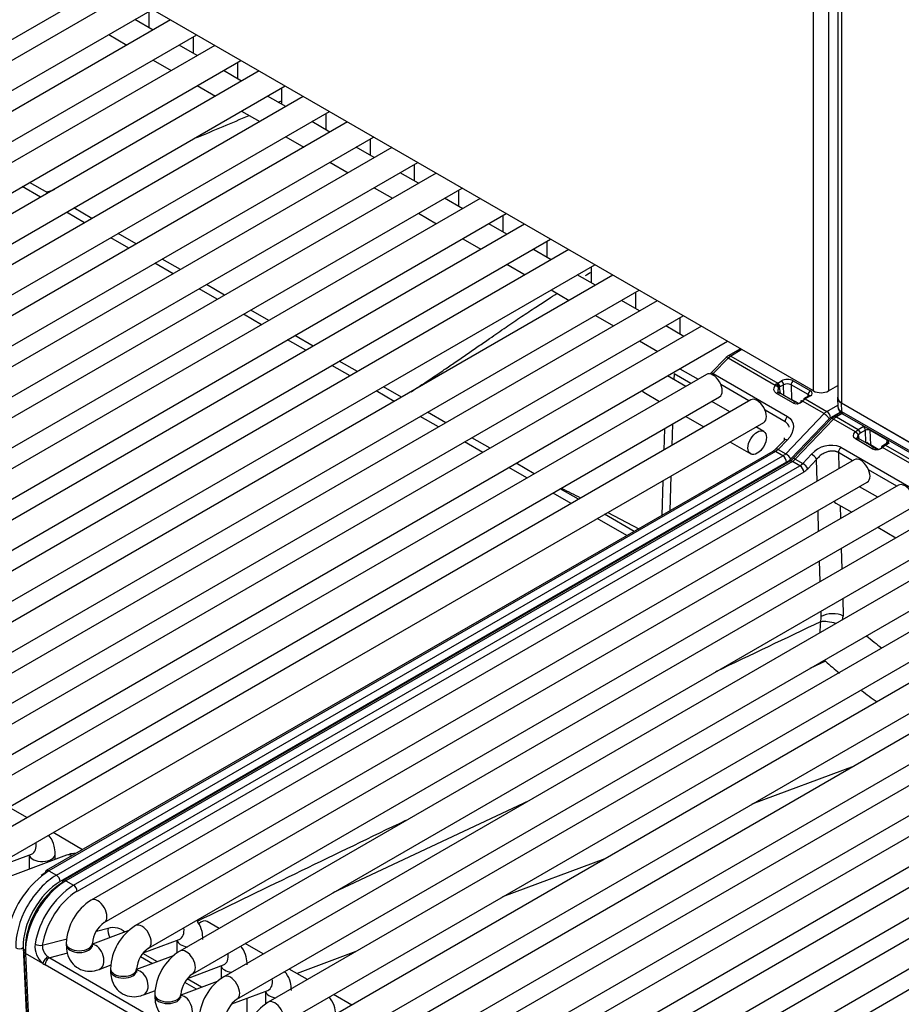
# Model space of a CAD drawing. Header units: millimetres. Extents: x 0 to 287, y 0 to 200.
# Tile 52 of 68: x 214 to 223, y 98 to 107. Entities that reach past the tile are written whole.
import ezdxf

# ---------------------------------------------------------------- set-up
doc = ezdxf.new("R2010")
doc.units = ezdxf.units.MM
doc.layers.add('130.193_BW4C_CTM', color=7, linetype='Continuous')
doc.layers.add('Défaut', color=7, linetype='Continuous')

# ---------------------------------------------------------------- blocks, each defined once
blk = doc.blocks.new('SE3')
at = {"layer": '130.193_BW4C_CTM', "color": 7, "linetype": 'Continuous'}
for p, q in [((221.8098, 103.4985), (221.8098, 111.0594)), ((221.9512, 110.9997), (221.9512, 103.4985)), ((222.0429, 110.9604), (222.0429, 103.4333)), ((222.0781, 110.9234), (222.0781, 103.3844)), ((221.8098, 103.4985), (210.0718, 110.2753)), ((207.2241, 102.8903), (215.0436, 107.4049)), ((215.2179, 107.3043), (207.5234, 102.8619)), ((207.6484, 102.6454), (215.4679, 107.1599)), ((215.4335, 107.1401), (215.4335, 106.9852)), ((215.6422, 107.0593), (207.9477, 102.6169)), ((215.4737, 106.9621), (215.2994, 107.0627)), ((208.0727, 102.4004), (215.8922, 106.915)), ((215.0494, 106.9183), (215.2237, 106.8177)), ((215.8578, 106.8952), (215.8578, 106.7403)), ((216.0664, 106.8144), (208.3719, 102.372)), ((215.8979, 106.7171), (215.7237, 106.8177)), ((208.4969, 102.1555), (216.3164, 106.67)), ((215.4737, 106.6734), (215.6479, 106.5728)), ((216.4907, 106.5694), (208.7962, 102.127)), ((216.3222, 106.4722), (216.1479, 106.5728)), ((216.2821, 106.6502), (216.2821, 106.4953)), ((208.9212, 101.9105), (216.7407, 106.4251)), ((215.8979, 106.4284), (216.0722, 106.3278)), ((216.7063, 106.4053), (216.7063, 106.2504)), ((216.915, 106.3245), (209.2205, 101.8821)), ((216.7465, 106.2272), (216.5722, 106.3278)), ((209.3455, 101.6656), (217.165, 106.1801)), ((216.3222, 106.1835), (216.4965, 106.0829)), ((217.1306, 106.1603), (217.1306, 106.0054)), ((217.3392, 106.0795), (209.6447, 101.6371)), ((217.1707, 105.9823), (216.9965, 106.0829)), ((209.7697, 101.4206), (217.5892, 105.9352)), ((216.7465, 105.9385), (216.9207, 105.8379)), ((217.5549, 105.9154), (217.5549, 105.7605)), ((217.7635, 105.8346), (210.069, 101.3922)), ((217.595, 105.7373), (217.4207, 105.8379)), ((210.194, 101.1757), (218.0135, 105.6903)), ((217.1707, 105.6936), (217.345, 105.593)), ((217.9791, 105.6704), (217.9791, 105.5155)), ((218.1878, 105.5896), (210.4933, 101.1472)), ((218.0193, 105.4924), (217.845, 105.593)), ((210.6183, 100.9307), (218.4378, 105.4453)), ((214.393, 105.3584), (214.2188, 105.459)), ((214.393, 105.3584), (214.2188, 105.459)), ((214.4632, 105.3989), (214.289, 105.4995)), ((214.4632, 105.3989), (214.289, 105.4995)), ((217.595, 105.4486), (217.7693, 105.348)), ((218.612, 105.3447), (210.9175, 100.9023)), ((218.4435, 105.2474), (218.2693, 105.348)), ((218.4034, 105.4255), (218.4034, 105.2706)), ((214.8875, 105.1539), (214.7132, 105.2545)), ((214.8875, 105.1539), (214.7132, 105.2545)), ((211.0425, 100.6858), (218.862, 105.2004)), ((214.8173, 105.1134), (214.643, 105.214)), ((214.8173, 105.1134), (214.643, 105.214)), ((218.0193, 105.2037), (218.1935, 105.1031)), ((218.8277, 105.1805), (218.8277, 105.0256)), ((219.0363, 105.0997), (211.3418, 100.6573)), ((218.8678, 105.0025), (218.6935, 105.1031)), ((215.2416, 104.8685), (215.0673, 104.9691)), ((215.2416, 104.8685), (215.0673, 104.9691)), ((215.3118, 104.909), (215.1375, 105.0096)), ((215.3118, 104.909), (215.1375, 105.0096)), ((218.4435, 104.9587), (218.6178, 104.8581)), ((211.4668, 100.4408), (219.2863, 104.9554)), ((219.2519, 104.9356), (219.2519, 104.7807)), ((219.4606, 104.8548), (211.7661, 100.4124)), ((219.2921, 104.7575), (219.1178, 104.8581)), ((211.8911, 100.1959), (219.7106, 104.7105)), ((215.6658, 104.6235), (215.4916, 104.7241)), ((215.6658, 104.6235), (215.4916, 104.7241)), ((215.736, 104.664), (215.5618, 104.7646)), ((215.736, 104.664), (215.5618, 104.7646)), ((218.8678, 104.7138), (219.0421, 104.6132)), ((219.6762, 104.6906), (219.6762, 104.5358)), ((219.8848, 104.6099), (212.1903, 100.1674)), ((219.7163, 104.5126), (219.5421, 104.6132)), ((216.1603, 104.4191), (215.986, 104.5197)), ((216.1603, 104.4191), (215.986, 104.5197)), ((212.3153, 99.9509), (220.1348, 104.4655)), ((216.0901, 104.3786), (215.9158, 104.4792)), ((216.0901, 104.3786), (215.9158, 104.4792)), ((219.2921, 104.4688), (219.4663, 104.3682)), ((220.1004, 104.4457), (220.1004, 104.2908)), ((220.3091, 104.3649), (212.6146, 99.9225)), ((220.1406, 104.2676), (219.9663, 104.3682)), ((212.7396, 99.706), (220.5591, 104.2206)), ((216.5144, 104.1336), (216.3401, 104.2342)), ((216.5144, 104.1336), (216.3401, 104.2342)), ((216.5846, 104.1741), (216.4103, 104.2747)), ((216.5846, 104.1741), (216.4103, 104.2747)), ((219.7163, 104.2239), (219.8906, 104.1233)), ((220.5247, 104.2007), (220.5247, 104.0459)), ((220.7333, 104.12), (213.0388, 99.6775)), ((220.5649, 104.0227), (220.3906, 104.1233)), ((217.0088, 103.9292), (216.8346, 104.0298)), ((217.0088, 103.9292), (216.8346, 104.0298)), ((213.1638, 99.461), (220.9834, 103.9756)), ((216.9386, 103.8887), (216.7644, 103.9893)), ((216.9386, 103.8887), (216.7644, 103.9893)), ((220.1406, 103.9789), (220.3149, 103.8783)), ((221.0158, 103.8339), (220.9892, 103.8127)), ((221.0158, 103.8339), (220.9892, 103.8127)), ((221.1077, 103.9039), (220.9908, 103.8364)), ((221.1077, 103.9039), (220.9908, 103.8364)), ((221.1223, 103.8954), (221.0158, 103.8339)), ((221.1223, 103.8954), (221.0158, 103.8339)), ((221.0158, 103.8339), (221.4653, 103.5744)), ((221.0158, 103.8339), (221.4653, 103.5744)), ((217.3629, 103.6437), (217.1886, 103.7443)), ((217.3629, 103.6437), (217.1886, 103.7443)), ((217.4331, 103.6842), (217.2588, 103.7849)), ((217.4331, 103.6842), (217.2588, 103.7849)), ((220.9667, 103.8175), (220.8228, 103.6705)), ((220.9667, 103.8175), (220.8228, 103.6705)), ((220.9892, 103.8127), (220.8453, 103.6657)), ((220.9892, 103.8127), (220.8453, 103.6657)), ((221.4401, 103.5524), (220.9892, 103.8127)), ((221.4401, 103.5524), (220.9892, 103.8127)), ((220.7817, 103.658), (213.4631, 99.4326)), ((220.5825, 103.543), (220.4083, 103.6436)), ((220.4718, 103.6626), (220.4701, 103.6079)), ((220.4718, 103.6626), (220.4701, 103.6079)), ((220.6308, 103.5708), (220.4718, 103.6626)), ((220.6308, 103.5708), (220.4718, 103.6626)), ((220.5272, 103.7123), (220.7015, 103.6117)), ((220.5272, 103.7123), (220.7015, 103.6117)), ((220.8453, 103.6657), (221.5579, 103.2543)), ((220.8453, 103.6657), (221.5579, 103.2543)), ((217.8573, 103.4393), (217.6831, 103.5399)), ((217.8573, 103.4393), (217.6831, 103.5399)), ((221.1896, 103.4036), (220.9195, 103.5595)), ((221.1896, 103.4036), (220.9195, 103.5595)), ((221.4401, 103.5524), (221.4549, 103.5675)), ((221.4401, 103.5524), (221.4549, 103.5675)), ((221.4653, 103.5744), (221.501, 103.595)), ((221.4653, 103.5744), (221.501, 103.595)), ((221.5222, 103.5592), (221.4865, 103.5385)), ((221.5222, 103.5592), (221.4865, 103.5385)), ((221.5253, 103.4547), (221.5222, 103.5592)), ((221.5253, 103.4547), (221.5222, 103.5592)), ((221.593, 103.5583), (221.5972, 103.4162)), ((221.7569, 103.4636), (221.593, 103.5583)), ((221.593, 103.5583), (221.5972, 103.4162)), ((221.7569, 103.4636), (221.593, 103.5583)), ((221.6142, 103.595), (221.7781, 103.5004)), ((221.6142, 103.595), (221.7781, 103.5004)), ((221.9512, 103.4985), (222.0429, 103.5514)), ((217.7872, 103.3988), (217.6129, 103.4994)), ((217.7872, 103.3988), (217.6129, 103.4994)), ((220.1806, 103.4864), (220.3325, 103.3986)), ((221.6162, 103.3816), (221.453, 103.4752)), ((221.6162, 103.3816), (221.453, 103.4752)), ((221.6391, 103.3895), (221.4759, 103.4831)), ((221.6391, 103.3895), (221.4759, 103.4831)), ((221.4792, 103.5337), (221.4874, 103.4765)), ((221.4792, 103.5337), (221.4874, 103.4765)), ((221.7632, 103.4529), (221.7133, 103.424)), ((221.7632, 103.4529), (221.7133, 103.424)), ((221.7782, 103.4514), (221.7283, 103.4226)), ((221.7782, 103.4514), (221.7283, 103.4226)), ((221.7565, 103.449), (221.7569, 103.4636)), ((221.7565, 103.449), (221.7569, 103.4636)), ((213.5881, 99.2161), (220.9067, 103.4414)), ((221.2059, 103.413), (213.8874, 99.1876)), ((224.8511, 103.3905), (215.7294, 98.1241)), ((221.0068, 103.298), (220.8325, 103.3986)), ((221.6616, 103.3803), (221.5972, 103.4162)), ((221.6616, 103.3803), (221.5972, 103.4162)), ((221.6882, 103.4043), (221.686, 103.4021)), ((221.6882, 103.4043), (221.686, 103.4021)), ((221.7016, 103.4014), (221.6995, 103.3992)), ((221.7016, 103.4014), (221.6995, 103.3992)), ((221.7283, 103.4226), (221.7016, 103.4014)), ((221.7283, 103.4226), (221.7016, 103.4014)), ((221.9098, 103.2812), (221.7016, 103.4014)), ((221.9098, 103.2812), (221.7016, 103.4014)), ((221.7283, 103.4226), (221.9362, 103.3025)), ((221.7283, 103.4226), (221.9362, 103.3025)), ((221.9362, 103.3025), (222.0414, 103.3632)), ((221.9362, 103.3025), (222.0414, 103.3632)), ((222.0395, 103.4326), (222.0419, 103.3427)), ((222.8433, 102.941), (222.0747, 103.3847)), ((222.0747, 103.3847), (222.0769, 103.3023)), ((222.0781, 103.3844), (222.8447, 102.9418)), ((218.2816, 103.1943), (218.1073, 103.295)), ((218.2816, 103.1943), (218.1073, 103.295)), ((221.5358, 103.2037), (221.3438, 103.3145)), ((221.5358, 103.2037), (221.3438, 103.3145)), ((221.5415, 102.8968), (221.9098, 103.2812)), ((221.5415, 102.8968), (221.9098, 103.2812)), ((222.0667, 103.2961), (221.9716, 103.2412)), ((222.0667, 103.2961), (221.9716, 103.2412)), ((222.0717, 103.2914), (222.0032, 103.2519)), ((222.0845, 103.2819), (222.0282, 103.2494)), ((222.0769, 103.3023), (222.8789, 102.8393)), ((222.0872, 103.28), (222.8893, 102.8169)), ((214.0124, 98.9711), (221.3309, 103.1965)), ((215.8544, 97.9076), (224.9761, 103.174)), ((218.2114, 103.1538), (218.0372, 103.2544)), ((218.2114, 103.1538), (218.0372, 103.2544)), ((220.4569, 103.1818), (220.4506, 102.9769)), ((220.4569, 103.1818), (220.4506, 102.9769)), ((220.5825, 103.2543), (220.7568, 103.1537)), ((221.9584, 103.2306), (221.5901, 102.8462)), ((221.9584, 103.2306), (221.5901, 102.8462)), ((221.9788, 103.2325), (221.6105, 102.8481)), ((222.0017, 103.2282), (221.6334, 102.8437)), ((222.0032, 103.2519), (221.9788, 103.2325)), ((222.2098, 103.108), (222.0017, 103.2282)), ((222.0282, 103.2494), (222.2362, 103.1293)), ((225.2753, 103.1456), (216.1536, 97.8792)), ((220.3791, 103.1368), (220.3727, 102.932)), ((220.3791, 103.1368), (220.3727, 102.932)), ((221.3309, 103.1109), (221.2568, 103.1537)), ((222.2077, 103.1058), (222.2098, 103.108)), ((222.2098, 103.108), (222.2362, 103.1293)), ((222.2362, 103.1293), (222.2861, 103.1581)), ((222.2389, 103.0785), (222.2369, 103.0763)), ((222.2369, 103.0763), (222.2418, 103.0414)), ((222.3073, 103.1223), (222.2574, 103.0934)), ((222.3109, 103.0013), (222.3073, 103.1223)), ((222.3497, 103.1214), (222.3539, 102.9825)), ((222.5136, 103.0267), (222.3497, 103.1214)), ((218.6357, 102.9089), (218.4614, 103.0095)), ((218.6357, 102.9089), (218.4614, 103.0095)), ((218.7059, 102.9494), (218.5316, 103.05)), ((218.7059, 102.9494), (218.5316, 103.05)), ((221.0068, 103.0094), (221.2059, 102.8944)), ((221.5335, 103.0309), (221.4473, 102.9429)), ((221.5335, 103.0309), (221.4473, 102.9429)), ((221.556, 103.0261), (221.4698, 102.9382)), ((221.556, 103.0261), (221.4698, 102.9382)), ((221.5303, 103.0277), (221.531, 103.0477)), ((221.5303, 103.0277), (221.531, 103.0477)), ((222.3724, 102.9444), (222.2099, 103.0388)), ((222.2331, 103.0465), (222.23, 103.0502)), ((222.3954, 102.9522), (222.2329, 103.0466)), ((222.3216, 103.0054), (222.3127, 103.0003)), ((222.3216, 103.0054), (222.3785, 102.962)), ((222.4283, 102.938), (222.3539, 102.9825)), ((222.3555, 102.9796), (222.4109, 102.9453)), ((222.4739, 102.9722), (222.4614, 102.963)), ((222.4841, 102.979), (222.4739, 102.9722)), ((222.5199, 102.9996), (222.4841, 102.979)), ((222.5349, 102.9981), (222.4991, 102.9775)), ((222.4991, 102.9775), (222.9486, 102.718)), ((222.5127, 102.9955), (222.5136, 103.0267)), ((221.418, 102.9195), (214.4496, 98.8963)), ((221.418, 102.9195), (214.4496, 98.8963)), ((221.443, 102.9171), (214.4746, 98.8939)), ((221.443, 102.9171), (214.4746, 98.8939)), ((216.2786, 97.6627), (225.4003, 102.9291)), ((225.6996, 102.9006), (216.5779, 97.6342)), ((221.4473, 102.9429), (221.418, 102.9195)), ((221.4473, 102.9429), (221.418, 102.9195)), ((221.4698, 102.9382), (221.443, 102.9171)), ((221.4698, 102.9382), (221.443, 102.9171)), ((221.515, 102.8755), (221.443, 102.9171)), ((221.515, 102.8755), (221.443, 102.9171)), ((221.4698, 102.9382), (221.5415, 102.8968)), ((221.4698, 102.9382), (221.5415, 102.8968)), ((221.705, 102.8023), (221.7888, 102.8917)), ((222.1831, 102.83), (222.0476, 102.9082)), ((222.0476, 102.9082), (222.0522, 102.7544)), ((222.0697, 102.9588), (222.7823, 102.5474)), ((222.4007, 102.9452), (222.4086, 102.9391)), ((222.4887, 102.9706), (222.4713, 102.957)), ((222.9222, 102.6967), (222.4713, 102.957)), ((214.5466, 98.8523), (221.515, 102.8755)), ((214.5466, 98.8523), (221.515, 102.8755)), ((221.5503, 102.8143), (214.5819, 98.7911)), ((221.5503, 102.8143), (214.5819, 98.7911)), ((221.5819, 102.8249), (214.6135, 98.8017)), ((221.6069, 102.8225), (214.6385, 98.7993)), ((222.1994, 102.8394), (214.8809, 98.614)), ((219.1301, 102.7044), (218.9559, 102.8051)), ((219.1301, 102.7044), (218.9559, 102.8051)), ((221.6788, 102.7809), (221.6069, 102.8225)), ((221.6334, 102.8437), (221.705, 102.8023)), ((221.6788, 102.7809), (221.705, 102.8023)), ((221.8374, 102.8425), (221.7536, 102.7532)), ((221.8436, 102.634), (221.8374, 102.8425)), ((214.7104, 98.7577), (221.6788, 102.7809)), ((221.7142, 102.7211), (214.7457, 98.6979)), ((219.06, 102.6639), (218.8857, 102.7645)), ((219.06, 102.6639), (218.8857, 102.7645)), ((222.6073, 102.585), (222.3373, 102.7409)), ((215.0059, 98.3975), (222.3244, 102.6229)), ((222.6237, 102.5945), (215.3051, 98.3691)), ((216.7029, 97.4177), (225.8246, 102.6841)), ((226.1239, 102.6557), (217.0022, 97.3893)), ((220.3636, 102.638), (220.3533, 102.3048)), ((220.3636, 102.638), (220.3533, 102.3048)), ((220.4415, 102.683), (220.4312, 102.3498)), ((220.4415, 102.683), (220.4312, 102.3498)), ((219.4842, 102.419), (219.31, 102.5196)), ((219.4842, 102.419), (219.31, 102.5196)), ((219.5544, 102.4595), (219.3801, 102.5601)), ((219.5544, 102.4595), (219.3801, 102.5601)), ((222.4245, 102.4795), (222.2503, 102.5801)), ((217.1272, 97.1728), (226.2489, 102.4392)), ((226.5481, 102.4108), (217.4264, 97.1443)), ((222.0226, 102.4229), (222.1745, 102.3352)), ((215.4301, 98.1526), (222.7487, 102.378)), ((220.0878, 102.1515), (219.8044, 102.3152)), ((220.0878, 102.1515), (219.8044, 102.3152)), ((219.8371, 102.334), (220.1323, 102.1772)), ((219.8371, 102.334), (220.1323, 102.1772)), ((221.8579, 102.1523), (221.852, 102.3502)), ((222.0627, 102.3997), (222.0665, 102.2728)), ((220.0176, 102.111), (219.7342, 102.2746)), ((220.0176, 102.111), (219.7342, 102.2746)), ((217.5514, 96.9278), (226.6731, 102.1942)), ((226.9724, 102.1658), (217.8507, 96.8994)), ((222.4245, 102.1908), (222.5988, 102.0902)), ((217.9757, 96.6829), (227.0974, 101.9493)), ((222.0749, 101.989), (222.0808, 101.7911)), ((227.3966, 101.9209), (218.275, 96.6545)), ((221.8722, 101.6707), (221.8663, 101.8685)), ((218.4, 96.4379), (227.5216, 101.7043)), ((227.8209, 101.6759), (218.6992, 96.4095)), ((222.0893, 101.5073), (222.0942, 101.3394)), ((218.8242, 96.193), (227.9459, 101.4594)), ((228.2452, 101.431), (219.1235, 96.1646)), ((221.8822, 101.3351), (221.8806, 101.3869)), ((222.0856, 101.304), (222.0942, 101.3394)), ((219.2485, 95.948), (228.3702, 101.2144)), ((228.6694, 101.186), (219.5478, 95.9196)), ((221.9223, 100.905), (221.7726, 100.8346)), ((222.1975, 99.8989), (221.2161, 99.5335)), ((214.2645, 99.4054), (214.0903, 99.506)), ((219.0775, 99.5673), (217.1989, 98.6839)), ((214.7979, 99.0974), (214.5145, 99.261)), ((214.6439, 99.0445), (213.8981, 98.7657)), ((213.9619, 98.9262), (214.3072, 99.0553)), ((214.2845, 99.0468), (214.2845, 98.9102)), ((214.5345, 99.0036), (214.5345, 99.0557)), ((219.8081, 99.0093), (218.8267, 98.6439)), ((214.4746, 98.8939), (214.5466, 98.8523)), ((214.4746, 98.8939), (214.5466, 98.8523)), ((214.6385, 98.7993), (214.7104, 98.7577)), ((214.9304, 98.3167), (215.0424, 98.3458)), ((216.1065, 98.3419), (215.9923, 98.4079)), ((215.2416, 98.323), (214.8916, 98.1922)), ((214.2288, 98.1576), (214.2645, 97.3918)), ((214.2288, 98.1576), (214.2645, 97.3918)), ((214.4115, 98.1817), (214.6491, 98.2435)), ((214.6416, 98.1996), (214.6416, 98.1833)), ((214.8916, 98.1833), (214.8916, 98.1996)), ((215.3796, 98.1077), (215.7249, 98.2367)), ((215.7022, 98.2282), (215.7022, 98.1047)), ((216.5308, 98.097), (216.3565, 98.1976)), ((214.2355, 98.1226), (214.2709, 97.3619)), ((214.2501, 98.1025), (214.2855, 97.3436)), ((214.4174, 98.0059), (214.2501, 98.1025)), ((214.6521, 98.1033), (214.4822, 98.0591)), ((215.6658, 98.078), (215.3158, 97.9472)), ((215.4668, 98.0036), (215.353, 98.0693)), ((215.5156, 98.0219), (215.3759, 98.1025)), ((217.4187, 98.1197), (216.855, 97.9098)), ((223.3732, 92.833), (214.4378, 97.9919)), ((214.4822, 98.0591), (223.4176, 92.9002)), ((214.9564, 97.9495), (215.0724, 97.9928)), ((215.8039, 97.8627), (216.1492, 97.9918)), ((216.1265, 97.9833), (216.1265, 97.8597)), ((215.0658, 97.9547), (215.0658, 97.9383)), ((215.3158, 97.9383), (215.3158, 97.9547)), ((216.9551, 97.852), (216.7808, 97.9526)), ((216.0901, 97.8331), (215.7401, 97.7023)), ((215.8911, 97.7587), (215.7773, 97.8244)), ((215.9398, 97.7769), (215.8002, 97.8576)), ((215.3807, 97.7046), (215.4966, 97.7479)), ((215.4901, 97.7097), (215.4901, 97.6934)), ((215.7401, 97.6934), (215.7401, 97.7097)), ((216.2281, 97.6178), (216.5734, 97.7468)), ((216.5508, 97.7383), (216.5508, 97.6148)), ((217.3793, 97.6071), (217.2051, 97.7077)), ((216.3765, 97.5366), (216.3765, 97.6732))]:
    blk.add_line(p, q, dxfattribs=at)
for centre, radius, start, end in [((208.198, 124.8545), 20.4279, 294.5178, 294.6149), ((208.198, 124.8545), 20.4279, 294.5178, 294.6149), ((208.198, 124.8545), 20.4279, 292.13215, 293.6554), ((208.198, 124.8545), 20.4279, 292.13215, 293.6554), ((208.198, 124.8545), 20.4279, 287.81506, 288.06606), ((208.198, 124.8545), 20.4279, 287.81506, 288.06606), ((237.8698, 74.5319), 35.1759, 121.14887, 121.25678), ((237.8698, 74.5319), 35.1759, 121.14887, 121.25678), ((221.0483, 103.7383), 0.1137, 120.40866, 135.87695), ((221.0483, 103.7383), 0.1137, 120.40866, 135.87695), ((220.8585, 103.6355), 0.05, 135.60204, 147.20443), ((220.8585, 103.6355), 0.05, 135.60204, 147.20443), ((221.5567, 103.4897), 0.0776, 62.14225, 116.42345), ((221.5567, 103.4897), 0.0776, 62.14225, 116.42345), ((221.4938, 103.5154), 0.0234, 128.68215, 152.47369), ((221.4938, 103.5154), 0.0234, 128.68215, 152.47369), ((221.6453, 103.4494), 0.0738, 246.73642, 317.18309), ((221.6453, 103.4494), 0.0738, 246.73642, 317.18309), ((222.1272, 103.3552), 0.0851, 183.58257, 241.99464), ((222.3276, 103.081), 0.046, 61.30115, 116.32269), ((221.9757, 102.7307), 0.2467, 67.59849, 139.26001), ((221.4969, 102.9594), 0.1591, 302.31211, 315.59934), ((221.6248, 102.8716), 0.175, 300.70164, 317.39815), ((234.7223, 132.8226), 33.9193, 243.1372, 243.47464), ((234.7223, 132.8226), 33.9193, 243.1372, 243.47464), ((569.624, -629.6635), 809.4526, 115.4426859, 115.5217524), ((222.6406, 101.1842), 0.7706, 172.49535, 180.32081), ((221.6774, 101.3323), 0.2048, 346.59883, 0.79742), ((226.5226, 106.241), 7.0452, 229.23489, 230.66372), ((226.5226, 106.241), 7.0452, 232.85951, 234.36091), ((569.624, -629.6635), 809.4526, 115.7551752, 115.9123484), ((214.9697, 98.136), 0.9052, 123.15204, 167.13935), ((214.9697, 98.136), 0.9052, 123.15204, 167.13935), ((215.1833, 98.0471), 0.8536, 123.6431, 170.33074), ((215.1522, 98.1811), 0.5109, 122.07525, 177.92475), ((215.1574, 98.1781), 0.2667, 124.62578, 175.37422), ((215.5764, 97.9362), 0.5109, 122.07525, 177.92475), ((214.55, 98.1679), 0.2094, 173.8156, 230.71033), ((214.5404, 98.1754), 0.129, 177.20379, 236.06041), ((215.5816, 97.9331), 0.2667, 124.62578, 175.37422), ((216.0007, 97.6912), 0.5109, 122.07525, 177.92475), ((216.0059, 97.6882), 0.2667, 124.62578, 175.37422), ((216.425, 97.4463), 0.5109, 122.07525, 177.92475), ((216.4302, 97.4432), 0.2667, 124.62578, 175.37422), ((216.8492, 97.2013), 0.5109, 122.07525, 177.92475)]:
    blk.add_arc(centre, radius, start, end, dxfattribs=at)
for centre, major_axis, ratio, start_param, end_param in [((221.0158, 103.7931), (0.025, -0.0433), 0.57735, 2.356194, 3.142222), ((221.0158, 103.7931), (0.025, -0.0433), 0.57735, 2.356194, 3.142222), ((221.0025, 103.7825), (0.0357, -0.035), 0.311422, 2.229281, 3.141593), ((221.0025, 103.7825), (0.0357, -0.035), 0.311422, 2.229281, 3.141593), ((220.8442, 103.5497), (-0.0625, 0.1083), 0.57735, 3.141593, 6.283185), ((220.8585, 103.6355), (0.0357, -0.035), 0.311422, 2.229281, 3.141593), ((220.8585, 103.6355), (0.0357, -0.035), 0.311422, 2.229281, 3.141593), ((220.8585, 103.6355), (0.025, 0.0433), 0.57735, 1.169371, 1.438533), ((220.8585, 103.6355), (0.025, 0.0433), 0.57735, 1.169371, 1.438533), ((221.4481, 103.5343), (0.0251, -0.0164), 0.433114, 0.563727, 2.155532), ((221.4481, 103.5343), (0.0251, -0.0164), 0.433114, 0.563727, 2.155532), ((221.467, 103.4917), (0.0481, 0.0877), 0.591335, 0.772515, 0.920508), ((221.467, 103.4917), (0.0481, 0.0877), 0.591335, 0.772515, 0.920508), ((221.458, 103.545), (0.0181, -0.0239), 0.488885, 0.754074, 2.290214), ((221.458, 103.545), (0.0181, -0.0239), 0.488885, 0.754074, 2.290214), ((221.4653, 103.5499), (-0.015, 0.026), 0.57735, 3.962031, 5.497787), ((221.4653, 103.5499), (-0.015, 0.026), 0.57735, 3.962031, 5.497787), ((221.5576, 103.5624), (-0.08, 0), 0.57735, 3.927605, 5.498401), ((221.5576, 103.5624), (-0.08, 0), 0.57735, 3.927605, 5.498401), ((221.501, 103.5705), (-0.015, 0.026), 0.57735, 3.962031, 5.497787), ((221.501, 103.5705), (-0.015, 0.026), 0.57735, 3.962031, 5.497787), ((221.6142, 103.5705), (0.015, 0.026), 0.57735, 0.785398, 2.356194), ((221.6142, 103.5705), (0.015, 0.026), 0.57735, 0.785398, 2.356194), ((220.2431, 103.5946), (0.0625, 0.1083), 0.57735, 2.827684, 3.141593), ((221.461, 103.4571), (-0.0149, -0.026), 0.576646, 3.141593, 4.309532), ((221.461, 103.4571), (-0.0149, -0.026), 0.576646, 3.141593, 4.309532), ((221.4882, 103.4804), (0.0331, 0.0617), 0.597209, 0.766606, 0.914599), ((221.4882, 103.4804), (0.0331, 0.0617), 0.597209, 0.766606, 0.914599), ((221.7781, 103.4759), (0.015, 0.026), 0.57735, 0.785398, 2.356194), ((221.7781, 103.4759), (0.015, 0.026), 0.57735, 0.785398, 2.356194), ((221.7782, 103.4269), (0.015, -0.026), 0.57735, 2.356194, 3.141593), ((221.7782, 103.4269), (0.015, -0.026), 0.57735, 2.356194, 3.141593), ((221.7357, 103.4759), (-0.06, 0), 0.57735, 2.356809, 3.927605), ((221.7357, 103.4759), (-0.06, 0), 0.57735, 2.356809, 3.927605), ((221.8805, 103.5393), (0.1, 0), 0.57735, 3.926995, 5.497791), ((222.1596, 103.4337), (0.12, 0), 0.577218, 2.903498, 3.926943), ((221.2684, 103.3047), (-0.0625, 0.1083), 0.57735, 3.141593, 6.283185), ((221.5619, 103.3958), (0.05, 0.0007), 0.567188, 0.776973, 1.294221), ((221.5619, 103.3958), (0.05, 0.0007), 0.567188, 0.776973, 1.294221), ((221.6241, 103.3634), (-0.0149, -0.026), 0.576646, 3.141593, 4.309532), ((221.6241, 103.3634), (-0.0149, -0.026), 0.576646, 3.141593, 4.309532), ((221.7074, 103.3811), (0.0214, -0.021), 0.311422, 2.229281, 3.144917), ((221.7074, 103.3811), (0.0214, -0.021), 0.311422, 2.229281, 3.144917), ((221.7096, 103.3833), (0.0214, -0.021), 0.311422, 2.229281, 3.143697), ((221.7096, 103.3833), (0.0214, -0.021), 0.311422, 2.229281, 3.143697), ((221.7283, 103.3981), (0.015, -0.026), 0.57735, 2.356194, 3.142252), ((221.7283, 103.3981), (0.015, -0.026), 0.57735, 2.356194, 3.142252), ((222.1629, 103.4333), (0.12, 0), 0.57735, 3.141593, 3.926991), ((221.9362, 103.2208), (0.05, 0.0866), 0.57735, 0.785398, 1.169371), ((221.9362, 103.2208), (0.05, 0.0866), 0.57735, 0.785398, 1.169371), ((221.923, 103.251), (-0.0361, 0.0346), 0.319031, 3.796623, 5.36742), ((221.923, 103.251), (-0.0361, 0.0346), 0.319031, 3.796623, 5.36742), ((221.9362, 103.2617), (0.025, -0.0433), 0.57735, 0.785398, 2.356194), ((221.9362, 103.2617), (0.025, -0.0433), 0.57735, 0.785398, 2.356194), ((222.0282, 103.2086), (0.025, -0.0433), 0.57735, 2.356194, 3.1415), ((222.1122, 103.3233), (0.025, 0.0433), 0.57735, 2.369284, 3.141593), ((221.5711, 103.2241), (0.025, 0.0433), 0.57735, 1.169371, 2.356194), ((221.5711, 103.2241), (0.025, 0.0433), 0.57735, 1.169371, 2.356194), ((221.9716, 103.2004), (0.025, 0.0433), 0.57735, 0.785398, 1.169371), ((221.9716, 103.2004), (0.025, 0.0433), 0.57735, 0.785398, 1.169371), ((222.0149, 103.198), (0.0361, -0.0346), 0.319031, 2.225827, 3.141593), ((222.0282, 103.1678), (0.05, 0.0866), 0.57735, 0.785398, 1.169371), ((222.2157, 103.0877), (0.0219, -0.0205), 0.326584, 0.683962, 2.22227), ((222.2177, 103.0899), (0.0219, -0.0205), 0.326584, 0.683962, 2.22227), ((222.2362, 103.1048), (-0.015, 0.026), 0.57735, 3.962031, 5.497787), ((222.2591, 103.0353), (0.0331, 0.0617), 0.597209, 0.766606, 1.150579), ((222.2861, 103.1336), (-0.015, 0.026), 0.57735, 3.962031, 5.497787), ((222.3709, 103.1336), (0.015, 0.026), 0.57735, -4.184765, -3.926991), ((221.5692, 102.9959), (0.0357, -0.035), 0.311451, 2.229268, 3.141594), ((221.5692, 102.9959), (0.0357, -0.035), 0.311451, 2.229268, 3.141594), ((222.2179, 103.0207), (-0.0151, -0.0259), 0.578051, 3.141593, 4.312398), ((222.3326, 102.9702), (0.03, -0.0005), 0.587323, 0.795693, 1.170082), ((222.4918, 102.9482), (0.0179, -0.0241), 0.482916, 2.294529, 3.147587), ((222.4991, 102.953), (0.015, -0.026), 0.57735, 2.356194, 3.14218), ((222.4974, 102.8968), (0.0518, 0.0856), 0.563018, 0.797077, 0.94507), ((222.5348, 103.039), (0.015, 0.026), 0.57735, -4.184765, -3.926991), ((222.5349, 102.9736), (0.015, -0.026), 0.57735, 2.356194, 3.141593), ((221.443, 102.8762), (0.025, -0.0433), 0.57735, 2.356194, 3.141593), ((221.443, 102.8762), (0.025, -0.0433), 0.57735, 2.356194, 3.141593), ((221.483, 102.9079), (0.0357, -0.035), 0.311451, 2.229268, 3.141595), ((221.483, 102.9079), (0.0357, -0.035), 0.311451, 2.229268, 3.141595), ((221.515, 102.9572), (-0.05, -0.0866), 0.57735, 0.785398, 1.169371), ((221.515, 102.9572), (-0.05, -0.0866), 0.57735, 0.785398, 1.169371), ((221.5547, 102.8666), (0.0361, -0.0346), 0.319031, 0.655031, 2.225827), ((221.5547, 102.8666), (0.0361, -0.0346), 0.319031, 0.655031, 2.225827), ((221.802, 102.8615), (-0.0365, 0.0342), 0.326555, 3.825444, 5.363877), ((222.083, 102.9286), (0.025, 0.0433), 0.57735, 1.169371, 2.356194), ((222.4274, 103.0007), (0.0743, 0.036), 0.731631, 3.600458, 4.963699), ((222.3804, 102.9263), (-0.0151, -0.0259), 0.578051, 3.141593, 4.312398), ((222.3804, 102.9263), (-0.0151, -0.0259), 0.578051, 2.479803, 3.141593), ((222.4793, 102.9389), (0.0178, -0.0241), 0.190732, 3.147596, 3.861354), ((222.4793, 102.9389), (0.0178, -0.0241), 0.190732, 2.26955, 3.147596), ((221.515, 102.8347), (0.025, -0.0433), 0.57735, 0.785398, 2.356194), ((221.515, 102.8347), (0.025, -0.0433), 0.57735, 0.785398, 2.356194), ((221.5503, 102.9368), (-0.075, -0.1299), 0.57735, 0.785398, 1.169371), ((221.5503, 102.9368), (-0.075, -0.1299), 0.57735, 0.785398, 1.169371), ((221.6069, 102.7816), (0.025, -0.0433), 0.57735, 2.356194, 3.141593), ((221.6069, 102.9041), (-0.05, -0.0866), 0.57735, 0.785398, 1.169371), ((221.6466, 102.8135), (0.0361, -0.0346), 0.319031, 2.225827, 3.141593), ((221.7183, 102.7721), (-0.0365, 0.0342), 0.326555, 3.825444, 5.363877), ((222.2619, 102.7312), (-0.0625, 0.1083), 0.57735, 3.141593, 6.283185), ((221.6788, 102.7401), (-0.025, 0.0433), 0.57735, 3.961897, 5.497787), ((222.6862, 102.4862), (-0.0625, 0.1083), 0.57735, 3.141593, 6.283185), ((222.0851, 102.5311), (0.0625, 0.1083), 0.57735, 2.827684, 3.141593), ((221.9826, 101.2279), (-0.1459, 0.0347), 0.325792, 4.513249, 5.599561), ((221.9882, 101.2782), (-0.1499, -0.0045), 0.556849, 3.910136, 5.480933), ((222.8589, 105.049), (2.9406, -4.7718), 0.532184, -0.998411, -0.960557), ((214.2634, 99.1724), (-0.0438, 0.1171), 0.668835, 3.141593, 4.420098), ((214.4095, 99.0557), (0.125, 0), 0.57735, 3.260392, 6.283185), ((214.6877, 98.9274), (-0.0438, 0.1171), 0.668835, 5.660737, 6.283185), ((214.5466, 98.4033), (-0.275, -0.4763), 0.57735, 3.926991, 5.550147), ((214.5466, 98.4033), (-0.275, -0.4763), 0.57735, 3.926991, 5.550147), ((214.427, 98.4737), (-0.2626, -0.4256), 0.556861, 3.943267, 4.055413), ((214.427, 98.4737), (-0.2626, -0.4256), 0.556861, 3.943267, 4.055413), ((214.4746, 98.853), (0.025, -0.0433), 0.57735, 3.141593, 3.892084), ((214.4746, 98.853), (0.025, -0.0433), 0.57735, 3.141593, 3.892084), ((214.4746, 98.853), (0.025, -0.0433), 0.57735, 2.356194, 3.141593), ((214.4746, 98.853), (0.025, -0.0433), 0.57735, 2.356194, 3.141593), ((214.5466, 98.8115), (0.025, -0.0433), 0.57735, 0.785398, 2.356194), ((214.5466, 98.8115), (0.025, -0.0433), 0.57735, 0.785398, 2.356194), ((214.5819, 98.3828), (0.25, 0.433), 0.57735, 0.785398, 2.408554), ((214.5819, 98.3828), (0.25, 0.433), 0.57735, 0.785398, 2.408554), ((214.6385, 98.3502), (0.275, 0.4763), 0.57735, 0.785398, 2.408554), ((214.6031, 98.3706), (-0.25, -0.433), 0.57735, 3.926991, 5.550147), ((214.6385, 98.7584), (0.025, -0.0433), 0.57735, 3.141593, 3.926991), ((214.6385, 98.7584), (0.025, -0.0433), 0.57735, 2.356194, 3.141593), ((214.7104, 98.7169), (-0.025, 0.0433), 0.57735, 3.961897, 5.497787), ((214.7581, 98.2826), (0.2364, 0.4408), 0.597134, 0.766683, 2.10033), ((214.9434, 98.5058), (0.0625, -0.1083), 0.57735, 0.0106, 3.141282), ((215.113, 98.3079), (0.0252, -0.0968), 0.70186, 4.135787, 5.099552), ((215.3676, 98.2608), (0.0625, -0.1083), 0.57735, 0.0106, 3.141282), ((215.6812, 98.3538), (-0.0438, 0.1171), 0.668835, 3.141593, 4.420098), ((215.9298, 98.2996), (-0.0625, -0.1083), 0.57735, 3.141593, 4.157205), ((214.1935, 98.178), (0.0499, 0.0023), 0.606775, 3.899404, 5.4702), ((214.1935, 98.178), (0.0499, 0.0023), 0.606775, 3.899404, 5.4702), ((214.3762, 98.2007), (-0.0494, 0.0078), 0.405722, 0.867012, 2.429609), ((214.7666, 98.1996), (0.125, 0), 0.57735, 3.14171, 6.27395), ((214.7666, 98.1833), (0.125, 0), 0.57735, 3.141593, 6.283185), ((214.9127, 98.0666), (-0.0438, 0.1171), 0.668835, 3.141532, 6.010802), ((215.8272, 98.2371), (0.125, 0), 0.57735, 3.260392, 4.513509), ((214.2854, 98.125), (0.0499, 0.0023), 0.606775, 2.328607, 3.141593), ((214.2854, 98.125), (0.0499, 0.0023), 0.606775, 3.141593, 3.899404), ((214.4527, 98.0284), (0.0312, 0.0391), 0.444169, 0.608524, 2.485789), ((214.4669, 98.1398), (0.0609, -0.0859), 0.460186, -0.975146, -0.783066), ((215.7919, 98.0159), (0.0625, -0.1083), 0.57735, 0.0106, 3.141282), ((216.1054, 98.1089), (-0.0438, 0.1171), 0.668835, 3.141593, 4.420098), ((214.4316, 98.1173), (0.0777, -0.133), 0.544832, -0.954557, -0.762478), ((214.4731, 98.0144), (-0.025, -0.0433), 0.57735, 3.665191, 5.550147), ((216.2515, 97.9922), (0.125, 0), 0.57735, 3.260392, 4.513509), ((215.1908, 97.9547), (0.125, 0), 0.57735, 3.14171, 6.27395), ((215.1908, 97.9383), (0.125, 0), 0.57735, 3.141593, 6.283185), ((215.3369, 97.8216), (-0.0438, 0.1171), 0.668835, 3.141532, 6.014063), ((216.2161, 97.7709), (0.0625, -0.1083), 0.57735, 0.0106, 3.141282), ((216.5297, 97.8639), (-0.0438, 0.1171), 0.668835, 3.141593, 4.420098), ((215.6151, 97.7097), (0.125, 0), 0.57735, 3.14171, 6.27395), ((215.6151, 97.6934), (0.125, 0), 0.57735, 3.141593, 6.283185), ((215.7612, 97.5767), (-0.0438, 0.1171), 0.668835, 3.141532, 6.010802), ((216.6758, 97.7472), (0.125, 0), 0.57735, 3.260392, 4.513509), ((216.6404, 97.526), (0.0625, -0.1083), 0.57735, 0.0106, 3.141282)]:
    blk.add_ellipse(centre, major_axis=major_axis, ratio=ratio, start_param=start_param, end_param=end_param, dxfattribs=at)
blk.add_ellipse((221.2684, 103.0026), major_axis=(0.0625, 0.1083), ratio=0.57735, dxfattribs=at)
for points, knots in [([(217.9479, 103.4901), (217.9781, 103.51), (218.0458, 103.5548), (218.1521, 103.6259), (218.2634, 103.701), (218.3748, 103.7768), (218.4835, 103.8514), (218.5933, 103.9272), (218.7178, 104.0137), (218.8552, 104.1089), (219.0032, 104.2095), (219.1378, 104.2992), (219.2514, 104.3732), (219.3191, 104.4164), (219.3471, 104.4342)], [0.0684309, 0.0684309, 0.0684309, 0.0684309, 0.1197553, 0.1835655, 0.2499973, 0.3106646, 0.3749959, 0.4374992, 0.5000031, 0.5901776, 0.673509, 0.7500115, 0.8138361, 0.858634, 0.858634, 0.858634, 0.858634]), ([(217.9479, 103.4901), (217.9781, 103.51), (218.0458, 103.5548), (218.1521, 103.6259), (218.2634, 103.701), (218.3748, 103.7768), (218.4835, 103.8514), (218.5933, 103.9272), (218.7178, 104.0137), (218.8552, 104.1089), (219.0032, 104.2095), (219.1378, 104.2992), (219.2514, 104.3732), (219.3191, 104.4164), (219.3471, 104.4342)], [0.0684309, 0.0684309, 0.0684309, 0.0684309, 0.1197553, 0.1835655, 0.2499973, 0.3106646, 0.3749959, 0.4374992, 0.5000031, 0.5901776, 0.673509, 0.7500115, 0.8138361, 0.858634, 0.858634, 0.858634, 0.858634]), ([(221.4731, 103.5262), (221.472, 103.5241), (221.47, 103.5201), (221.468, 103.5141), (221.4668, 103.5085), (221.4663, 103.5035), (221.4663, 103.499), (221.4672, 103.4913), (221.4711, 103.4812), (221.478, 103.4746), (221.4819, 103.4723), (221.482, 103.4723)], [0, 0, 0, 0, 0.10509, 0.202362, 0.291827, 0.373505, 0.447418, 0.5136, 0.765749, 0.998502, 1, 1, 1, 1]), ([(221.4731, 103.5262), (221.472, 103.5241), (221.47, 103.5201), (221.468, 103.5141), (221.4668, 103.5085), (221.4663, 103.5035), (221.4663, 103.499), (221.4672, 103.4913), (221.4711, 103.4812), (221.478, 103.4746), (221.4819, 103.4723), (221.482, 103.4723)], [0, 0, 0, 0, 0.10509, 0.202362, 0.291827, 0.373505, 0.447418, 0.5136, 0.765749, 0.998502, 1, 1, 1, 1]), ([(221.757, 103.44), (221.7581, 103.4407), (221.7605, 103.4422), (221.7633, 103.4451), (221.7653, 103.4484), (221.766, 103.4521), (221.765, 103.4562), (221.7622, 103.4603), (221.7587, 103.4625), (221.7569, 103.4636)], [0, 0, 0, 0, 0.109386, 0.229918, 0.361608, 0.504461, 0.658479, 0.82366, 1, 1, 1, 1]), ([(221.757, 103.44), (221.7581, 103.4407), (221.7605, 103.4422), (221.7633, 103.4451), (221.7653, 103.4484), (221.766, 103.4521), (221.765, 103.4562), (221.7622, 103.4603), (221.7587, 103.4625), (221.7569, 103.4636)], [0, 0, 0, 0, 0.109386, 0.229918, 0.361608, 0.504461, 0.658479, 0.82366, 1, 1, 1, 1]), ([(221.6451, 103.3786), (221.6462, 103.3781), (221.6484, 103.3771), (221.6523, 103.3763), (221.6565, 103.3762), (221.6612, 103.3769), (221.6673, 103.3787), (221.6765, 103.3836), (221.6825, 103.3901), (221.6862, 103.3942)], [0, 0, 0, 0, 0.087681, 0.179257, 0.275216, 0.375982, 0.481922, 0.676732, 1, 1, 1, 1]), ([(221.6451, 103.3786), (221.6462, 103.3781), (221.6484, 103.3771), (221.6523, 103.3763), (221.6565, 103.3762), (221.6612, 103.3769), (221.6673, 103.3787), (221.6765, 103.3836), (221.6825, 103.3901), (221.6862, 103.3942)], [0, 0, 0, 0, 0.087681, 0.179257, 0.275216, 0.375982, 0.481922, 0.676732, 1, 1, 1, 1]), ([(222.0417, 103.3496), (222.042, 103.3409), (222.0451, 103.3323), (222.0569, 103.3161), (222.0657, 103.3086), (222.0769, 103.3023)], [0.5093515, 0.5093515, 0.5093515, 0.5093515, 0.75, 0.75, 1, 1, 1, 1]), ([(221.5764, 103.1499), (221.5752, 103.1546), (221.5717, 103.1651), (221.5634, 103.1799), (221.5513, 103.1937), (221.5409, 103.2004), (221.5358, 103.2037)], [0.6473321, 0.6473321, 0.6473321, 0.6473321, 0.7207795, 0.8160989, 0.908969, 1, 1, 1, 1]), ([(221.5764, 103.1499), (221.5752, 103.1546), (221.5717, 103.1651), (221.5634, 103.1799), (221.5513, 103.1937), (221.5409, 103.2004), (221.5358, 103.2037)], [0.6473321, 0.6473321, 0.6473321, 0.6473321, 0.7207795, 0.8160989, 0.908969, 1, 1, 1, 1]), ([(222.2369, 103.0763), (222.2358, 103.0746), (222.2337, 103.0713), (222.2316, 103.0665), (222.2303, 103.0622), (222.2297, 103.0585), (222.2295, 103.0555), (222.2296, 103.0512), (222.2306, 103.0457), (222.2339, 103.0396), (222.2373, 103.037), (222.239, 103.0358)], [0, 0, 0, 0, 0.122609, 0.230834, 0.324671, 0.404121, 0.469192, 0.519903, 0.692809, 0.852185, 1, 1, 1, 1]), ([(222.5137, 102.9867), (222.5152, 102.9877), (222.5183, 102.9896), (222.5222, 102.993), (222.5254, 102.997), (222.5277, 103.0015), (222.5286, 103.0064), (222.5279, 103.0117), (222.5253, 103.017), (222.5207, 103.0223), (222.516, 103.0252), (222.5136, 103.0267)], [0, 0, 0, 0, 0.084116, 0.174974, 0.272581, 0.376938, 0.488046, 0.605907, 0.730521, 0.861885, 1, 1, 1, 1]), ([(222.0476, 102.9082), (222.0449, 102.9097), (222.0394, 102.9127), (222.0304, 102.9163), (222.0209, 102.9191), (222.0108, 102.9212), (222.0002, 102.9224), (221.9892, 102.9227), (221.9778, 102.9222), (221.9661, 102.9208), (221.9541, 102.9184), (221.9409, 102.9148), (221.9261, 102.9094), (221.9093, 102.9015), (221.8914, 102.8912), (221.8729, 102.878), (221.8542, 102.8618), (221.8431, 102.8491), (221.8374, 102.8425)], [0, 0, 0, 0, 0.04531, 0.091013, 0.137187, 0.18391, 0.231258, 0.279301, 0.328109, 0.377748, 0.42828, 0.479764, 0.545692, 0.619842, 0.702297, 0.793114, 0.892338, 1, 1, 1, 1]), ([(222.4015, 102.9414), (222.4031, 102.9406), (222.4063, 102.939), (222.4118, 102.9376), (222.4179, 102.9368), (222.4244, 102.937), (222.432, 102.9381), (222.4412, 102.941), (222.4521, 102.9462), (222.4591, 102.9518), (222.4628, 102.9548)], [0, 0, 0, 0, 0.091464, 0.185732, 0.283068, 0.383711, 0.487879, 0.627466, 0.79813, 1, 1, 1, 1]), ([(214.5345, 99.0557), (214.5331, 99.0841), (214.5288, 99.1396), (214.5012, 99.2011), (214.4759, 99.2318), (214.4713, 99.2369)], [0, 0, 0, 0, 0.1616353, 0.3719587, 0.4155934, 0.4155934, 0.4155934, 0.4155934]), ([(214.7308, 99.0618), (214.7094, 99.0613), (214.6795, 99.0567), (214.6528, 99.0476), (214.6439, 99.0445)], [0.8095426, 0.8095426, 0.8095426, 0.8095426, 0.9453585, 1, 1, 1, 1]), ([(215.9522, 98.2371), (215.9508, 98.2656), (215.9466, 98.3211), (215.9208, 98.3786), (215.8989, 98.4067), (215.8973, 98.4087)], [0, 0, 0, 0, 0.1616353, 0.3719587, 0.3886404, 0.3886404, 0.3886404, 0.3886404]), ([(214.6416, 98.1833), (214.643, 98.1548), (214.6472, 98.0993), (214.6845, 98.0163), (214.7555, 97.9531), (214.8429, 97.9269), (214.9137, 97.9349), (214.9475, 97.9464), (214.9564, 97.9495)], [0, 0, 0, 0, 0.161635, 0.371959, 0.561308, 0.758712, 0.945358, 1, 1, 1, 1]), ([(214.8939, 98.1645), (214.8939, 98.1644), (214.8934, 98.1657), (214.8917, 98.1737), (214.8916, 98.1817), (214.8916, 98.1833)], [0.7480486, 0.7480486, 0.7480486, 0.7480486, 0.8229484, 0.9713544, 1, 1, 1, 1]), ([(216.3765, 97.9922), (216.3751, 98.0206), (216.3709, 98.0761), (216.3432, 98.1376), (216.3179, 98.1684), (216.3133, 98.1734)], [0, 0, 0, 0, 0.1616353, 0.3719587, 0.4155934, 0.4155934, 0.4155934, 0.4155934]), ([(215.0658, 97.9383), (215.0673, 97.9099), (215.0715, 97.8544), (215.1088, 97.7714), (215.1798, 97.7082), (215.2672, 97.6819), (215.338, 97.69), (215.3718, 97.7014), (215.3807, 97.7046)], [0, 0, 0, 0, 0.161635, 0.371959, 0.561308, 0.758712, 0.945358, 1, 1, 1, 1]), ([(215.3181, 97.9195), (215.3182, 97.9195), (215.3176, 97.9207), (215.316, 97.9288), (215.3159, 97.9368), (215.3158, 97.9383)], [0.7480486, 0.7480486, 0.7480486, 0.7480486, 0.8229484, 0.9713544, 1, 1, 1, 1]), ([(216.8008, 97.7472), (216.7993, 97.7757), (216.7951, 97.8312), (216.7675, 97.8926), (216.7422, 97.9234), (216.7376, 97.9285)], [0, 0, 0, 0, 0.1616353, 0.3719587, 0.4155934, 0.4155934, 0.4155934, 0.4155934]), ([(215.4901, 97.6934), (215.4915, 97.6649), (215.4958, 97.6094), (215.533, 97.5264), (215.604, 97.4632), (215.6914, 97.437), (215.7622, 97.445), (215.796, 97.4565), (215.8049, 97.4596)], [0, 0, 0, 0, 0.161635, 0.371959, 0.561308, 0.758712, 0.945358, 1, 1, 1, 1]), ([(215.7424, 97.6746), (215.7424, 97.6745), (215.7419, 97.6758), (215.7402, 97.6838), (215.7401, 97.6918), (215.7401, 97.6934)], [0.7480486, 0.7480486, 0.7480486, 0.7480486, 0.8229484, 0.9713544, 1, 1, 1, 1]), ([(217.225, 97.5023), (217.2236, 97.5307), (217.2194, 97.5862), (217.1918, 97.6477), (217.1664, 97.6785), (217.1619, 97.6835)], [0, 0, 0, 0, 0.1616353, 0.3719587, 0.4155934, 0.4155934, 0.4155934, 0.4155934])]:
    blk.add_open_spline(points, degree=3, knots=knots, dxfattribs=at)
for points in [[(221.453, 103.4752), (221.4265, 103.4904), (221.421, 103.5232), (221.4401, 103.5524)], [(221.453, 103.4752), (221.4265, 103.4904), (221.421, 103.5232), (221.4401, 103.5524)], [(221.5579, 103.2543), (221.635, 103.2098), (221.6341, 103.1059), (221.556, 103.0261)], [(221.5579, 103.2543), (221.635, 103.2098), (221.6341, 103.1059), (221.556, 103.0261)], [(222.2099, 103.0388), (222.1869, 103.0521), (222.1859, 103.0826), (222.2077, 103.1058)], [(215.0424, 98.3458), (215.1064, 98.3625), (215.1623, 98.3481), (215.2016, 98.3092)]]:
    blk.add_open_spline(points, degree=3, dxfattribs=at)

msp = doc.modelspace()

# ---------------------------------------------------------------- block references
at = {"layer": 'Défaut'}
msp.add_blockref('SE3', (0, 0), dxfattribs=at)

doc.saveas('drawing.dxf')
